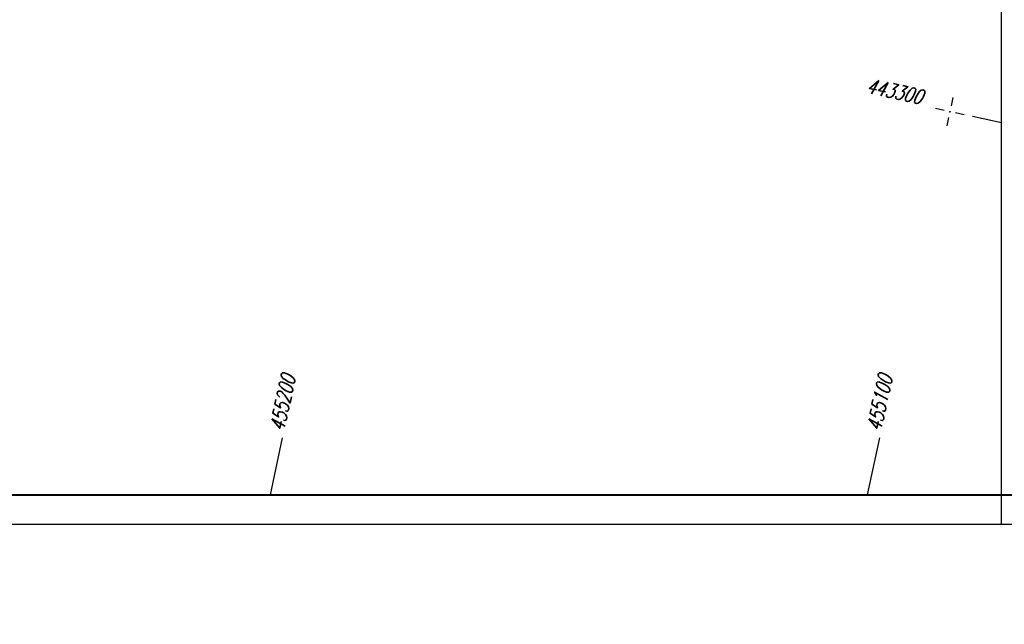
# Model space of a CAD drawing. Extents: x -134 to 1642, y -665 to 1050.
# Tile 32 of 88: x 782 to 950, y -17 to 86. Entities that reach past the tile are written whole.
import ezdxf

# ---------------------------------------------------------------- set-up
doc = ezdxf.new("R2010")
doc.units = 0
doc.header["$LTSCALE"] = 2
doc.header["$MEASUREMENT"] = 0
doc.linetypes.add('AUSGEZOGEN', pattern=[0])
doc.layers.get('0').update_dxf_attribs({"color": 8, "linetype": 'AUSGEZOGEN'})
for name, color, linetype in [('NETZ', 250, 'AUSGEZOGEN'), ('RAHMEN', 250, 'AUSGEZOGEN'), ('Rinne', 200, 'CONTINUOUS')]:
    doc.layers.add(name, color=color, linetype=linetype)
doc.styles.add('ROMANS', font='romans.shx', dxfattribs={"width": 0.8})

# ---------------------------------------------------------------- blocks, each defined once
blk = doc.blocks.new('IKR')
at = {"color": 0}
for p, q in [((0, 1), (0, 2.5)), ((-2.5, 0), (-1, 0)), ((1, 0), (2.5, 0)), ((0, -2.5), (0, -1))]:
    blk.add_line(p, q, dxfattribs=at)
blk.add_circle((0, 0), 0.05, dxfattribs=at)
blk.add_point((0, 0), dxfattribs=at)

msp = doc.modelspace()

# ---------------------------------------------------------------- hatches: boundary and pattern name
at = {"layer": 'Rinne'}
h = msp.add_hatch(dxfattribs=at)
h.set_pattern_fill('ANSI31', color=256, scale=20, style=0)
edge = h.paths.add_edge_path()
edge.add_arc((275.37, -21751.93), 21947.71, 89.378358, 89.455583, ccw=False)
edge.add_arc((441.16, -6471.33), 6666.2, 89.238235, 89.378358, ccw=False)
edge.add_arc((-14330.57, -1117453.65), 1117746.73, 89.23636226, 89.23823456, ccw=False)
edge.add_arc((523.43, -3023.77), 3217.85, 89.20146, 89.23636, ccw=False)
edge.add_arc((555.12, -750.21), 944.08, 86.94729, 89.20146, ccw=False)
edge.add_arc((625.86, 576.33), 384.35, 266.9473, 270.4805)
edge.add_arc((580.86, 5941.8), 5750, 270.480512, 270.662384)
edge.add_arc((762.64, -9781.39), 9974.23, 90.524294, 90.662384, ccw=False)
edge.add_arc((2442.17, -193318.23), 193518.75, 90.5143653, 90.5242944, ccw=False)
edge.add_arc((253.38, 50487.94), 50297.24, 270.514366, 270.533841)
edge.add_arc((717.25, 703), 510.13, 270.5338, 270.6271)
edge.add_arc((-30540.74, 2856402.63), 2856380.83, 270.62712452, 270.62837112)
edge.add_arc((769.64, 1592.38), 1398.89, 270.62837, 270.99311)
edge.add_arc((599.07, 11432.09), 11240.07, 270.993107, 271.121779)
edge.add_arc((275.39, -21749.98), 21944.96, 89.378358, 89.455589, ccw=False)
edge.add_arc((441.15, -6472.29), 6666.37, 89.238234, 89.378358, ccw=False)
edge.add_arc((-14329.56, -1117377.59), 1117669.86, 89.23636219, 89.23823424, ccw=False)
edge.add_arc((523.4, -3025.41), 3218.7, 89.20148, 89.23636, ccw=False)
edge.add_arc((555.1, -751.15), 944.21, 86.94729, 89.20148, ccw=False)
edge.add_arc((625.85, 575.59), 384.41, 266.9473, 270.4805)
edge.add_arc((580.85, 5941.87), 5750.87, 270.480491, 270.662393)
edge.add_arc((762.68, -9785.5), 9977.54, 90.524293, 90.662393, ccw=False)
edge.add_arc((2442.71, -193377.72), 193577.45, 90.5143667, 90.5242933, ccw=False)
edge.add_arc((253.39, 50486.67), 50296.77, 270.514367, 270.533841)
edge.add_arc((717.26, 702.22), 510.15, 270.5338, 270.6271)
edge.add_arc((-30543.48, 2856652.63), 2856631.65, 270.62712453, 270.6283711)
edge.add_arc((769.65, 1591.7), 1399.01, 270.62837, 270.99311)
edge.add_arc((599.07, 11431.93), 11240.71, 270.993107, 271.121781)
h = msp.add_hatch(dxfattribs=at)
h.set_pattern_fill('ANSI31', color=256, scale=20, style=0)
edge = h.paths.add_edge_path()
edge.add_arc((639.26, -229.86), 468.99, 97.5604, 98.5249, ccw=False)
edge.add_arc((578.78, 225.82), 9.32, 90.7152, 97.5604, ccw=False)
edge.add_arc((667.45, -6877.29), 7112.98, 90.453858, 90.71516, ccw=False)
edge.add_arc((644.04, -3922.61), 4158.2, 90.1121, 90.45386, ccw=False)
edge.add_arc((2970.47, -1192978.7), 1193216.58, 90.10896587, 90.11210068, ccw=False)
edge.add_arc((709.22, -3986.09), 4221.82, 90.05626, 90.10897, ccw=False)
edge.add_line((705.08, 235.72), (793.28, 235.81))
edge.add_arc((682.62, 115104.43), 114868.68, 270.0551966, 270.0832469)
edge.add_arc((860.11, -7060.43), 7296.32, 89.971949, 90.083247, ccw=False)
edge.add_arc((863.68, 229.3), 6.58, 80.4991, 89.9719, ccw=False)
edge.add_arc((850.92, 153.04), 83.9, 77.8496, 80.4991, ccw=False)
edge.add_arc((867.52, 230.16), 5.01, 71.9057, 77.8496, ccw=False)
edge.add_arc((858.93, 203.87), 32.67, 69.5781, 71.9057, ccw=False)
edge.add_arc((639.26, -229.56), 469.49, 97.5604, 98.5287, ccw=False)
edge.add_arc((578.73, 226.53), 9.4, 90.714, 97.5604, ccw=False)
edge.add_arc((667.89, -6928.25), 7164.74, 90.453858, 90.714007, ccw=False)
edge.add_arc((644.03, -3915.11), 4151.5, 90.1121, 90.45386, ccw=False)
edge.add_arc((2972.64, -1194119.31), 1194357.98, 90.10896588, 90.11209795, ccw=False)
edge.add_arc((709.22, -3982), 4218.52, 90.05626, 90.10897, ccw=False)
edge.add_line((705.07, 236.52), (793.27, 236.61))
edge.add_arc((681.71, 116046.7), 115810.15, 270.0551967, 270.0829776)
edge.add_arc((860.34, -7298.99), 7535.67, 89.97407, 90.082978, ccw=False)
edge.add_arc((863.75, 229.96), 6.72, 80.4991, 89.9741, ccw=False)
edge.add_arc((850.57, 151.23), 86.54, 77.862, 80.4991, ccw=False)
edge.add_arc((867.68, 230.78), 5.18, 71.9057, 77.862, ccw=False)
edge.add_arc((858.87, 203.82), 33.54, 69.5666, 71.9057, ccw=False)

# ---------------------------------------------------------------- linework, layer by layer
at = {"layer": 'NETZ'}
for p, q in [((949.98, 68.73), (945.02, 69.8)), ((824.71, 5.02), (826.81, 14.8)), ((927, 5.02), (929.11, 14.8))]:
    msp.add_line(p, q, dxfattribs=at)
at = {"layer": 'RAHMEN'}
for p, q in [((950, 0), (950, 415)), ((0, 0), (950, 0)), ((950, 0), (1135, 0))]:
    msp.add_line(p, q, dxfattribs=at)
at = {"layer": 'RAHMEN', "const_width": 0.35}
msp.add_lwpolyline([(25, 5), (1130, 5), (1130, 415), (25, 415), (25, 5)], dxfattribs=at)

# ---------------------------------------------------------------- block references
at = {"layer": 'NETZ', "rotation": 167.8411}
msp.add_blockref('IKR', (941.14, 70.64), dxfattribs=at)

# ---------------------------------------------------------------- texts
at = {"layer": 'NETZ', "style": 'ROMANS', "oblique": 16.6, "width": 0.75}
for s, rotation, p in [('443300', 347.8411, (926.71, 73.92)), ('455200', 77.8411, (827.02, 15.77)), ('455100', 77.8411, (929.32, 15.77))]:
    msp.add_text(s, height=2.5, rotation=rotation, dxfattribs=at).set_placement(p)

doc.saveas('drawing.dxf')
